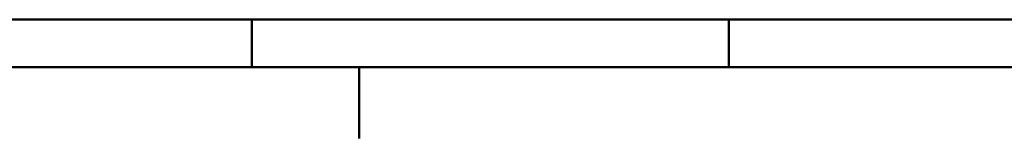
# Model space of a CAD drawing. Header units: millimetres. Extents: x 0 to 420, y 0 to 297.
# Tile 2 of 28: x 89 to 193, y 0 to 13. Entities that reach past the tile are written whole.
import ezdxf

# ---------------------------------------------------------------- set-up
doc = ezdxf.new("R2010")
doc.units = ezdxf.units.MM
doc.layers.add('AM_0', color=7, linetype='Continuous', lineweight=50)

# ---------------------------------------------------------------- blocks, each defined once
blk = doc.blocks.new('1_Drawing_frame_0_in_6060C2111N1N4N_300Cl0__1203')
at = {"layer": 'AM_0'}
for p, q in [((407.5, 12.5), (20, 12.5)), ((113.75, 7.5), (113.75, 12.5)), ((163.75, 7.5), (163.75, 12.5)), ((412.5, 7.5), (7.5, 7.5)), ((125, 7.5), (125, 7.42105)), ((125, 7.42105), (125, 7.34211)), ((125, 7.34211), (125, 7.26316)), ((125, 7.26316), (125, 7.18421)), ((125, 7.18421), (125, 7.10526)), ((125, 7.10526), (125, 7.02632)), ((125, 7.02632), (125, 6.94737)), ((125, 6.94737), (125, 6.86842)), ((125, 6.86842), (125, 6.78947)), ((125, 6.78947), (125, 6.71053)), ((125, 6.71053), (125, 6.63158)), ((125, 6.63158), (125, 6.55263)), ((125, 6.55263), (125, 6.47368)), ((125, 6.47368), (125, 6.39474)), ((125, 6.39474), (125, 6.31579)), ((125, 6.31579), (125, 6.23684)), ((125, 6.23684), (125, 6.15789)), ((125, 6.15789), (125, 6.07895)), ((125, 6.07895), (125, 6)), ((125, 6), (125, 5.92105)), ((125, 5.92105), (125, 5.84211)), ((125, 5.84211), (125, 5.76316)), ((125, 5.76316), (125, 5.68421)), ((125, 5.68421), (125, 5.60526)), ((125, 5.60526), (125, 5.52632)), ((125, 5.52632), (125, 5.44737)), ((125, 5.44737), (125, 5.36842)), ((125, 5.36842), (125, 5.28947)), ((125, 5.28947), (125, 5.21053)), ((125, 5.21053), (125, 5.13158)), ((125, 5.13158), (125, 5.05263)), ((125, 5.05263), (125, 4.97368)), ((125, 4.97368), (125, 4.89474)), ((125, 4.89474), (125, 4.81579)), ((125, 4.81579), (125, 4.73684)), ((125, 4.73684), (125, 4.65789)), ((125, 4.65789), (125, 4.57895)), ((125, 4.57895), (125, 4.5)), ((125, 4.5), (125, 4.42105)), ((125, 4.42105), (125, 4.34211)), ((125, 4.34211), (125, 4.26316)), ((125, 4.26316), (125, 4.18421)), ((125, 4.18421), (125, 4.10526)), ((125, 4.10526), (125, 4.02632)), ((125, 4.02632), (125, 3.94737)), ((125, 3.94737), (125, 3.86842)), ((125, 3.86842), (125, 3.78947)), ((125, 3.78947), (125, 3.71053)), ((125, 3.71053), (125, 3.63158)), ((125, 3.63158), (125, 3.55263)), ((125, 3.55263), (125, 3.47368)), ((125, 3.47368), (125, 3.39474)), ((125, 3.39474), (125, 3.31579)), ((125, 3.31579), (125, 3.23684)), ((125, 3.23684), (125, 3.15789)), ((125, 3.15789), (125, 3.07895)), ((125, 3.07895), (125, 3)), ((125, 3), (125, 2.92105)), ((125, 2.92105), (125, 2.84211)), ((125, 2.84211), (125, 2.76316)), ((125, 2.76316), (125, 2.68421)), ((125, 2.68421), (125, 2.60526)), ((125, 2.60526), (125, 2.52632)), ((125, 2.52632), (125, 2.44737)), ((125, 2.44737), (125, 2.36842)), ((125, 2.36842), (125, 2.28947)), ((125, 2.28947), (125, 2.21053)), ((125, 2.21053), (125, 2.13158)), ((125, 2.13158), (125, 2.05263)), ((125, 2.05263), (125, 1.97368)), ((125, 1.97368), (125, 1.89474)), ((125, 1.89474), (125, 1.81579)), ((125, 1.81579), (125, 1.73684)), ((125, 1.73684), (125, 1.65789)), ((125, 1.65789), (125, 1.57895)), ((125, 1.57895), (125, 1.5)), ((125, 1.5), (125, 1.42105)), ((125, 1.42105), (125, 1.34211)), ((125, 1.34211), (125, 1.26316)), ((125, 1.26316), (125, 1.18421)), ((125, 1.18421), (125, 1.10526)), ((125, 1.10526), (125, 1.02632)), ((125, 1.02632), (125, 0.947368)), ((125, 0.947368), (125, 0.868421)), ((125, 0.868421), (125, 0.789474)), ((125, 0.789474), (125, 0.710526)), ((125, 0.710526), (125, 0.631579)), ((125, 0.631579), (125, 0.552632)), ((125, 0.552632), (125, 0.473684)), ((125, 0.473684), (125, 0.394737)), ((125, 0.394737), (125, 0.315789)), ((125, 0.315789), (125, 0.236842)), ((125, 0.236842), (125, 0.157895)), ((125, 0.157895), (125, 0.078947)), ((125, 0.078947), (125, 0))]:
    blk.add_line(p, q, dxfattribs=at)

msp = doc.modelspace()

# ---------------------------------------------------------------- block references
msp.add_blockref('1_Drawing_frame_0_in_6060C2111N1N4N_300Cl0__1203', (0, 0))

doc.saveas('drawing.dxf')
